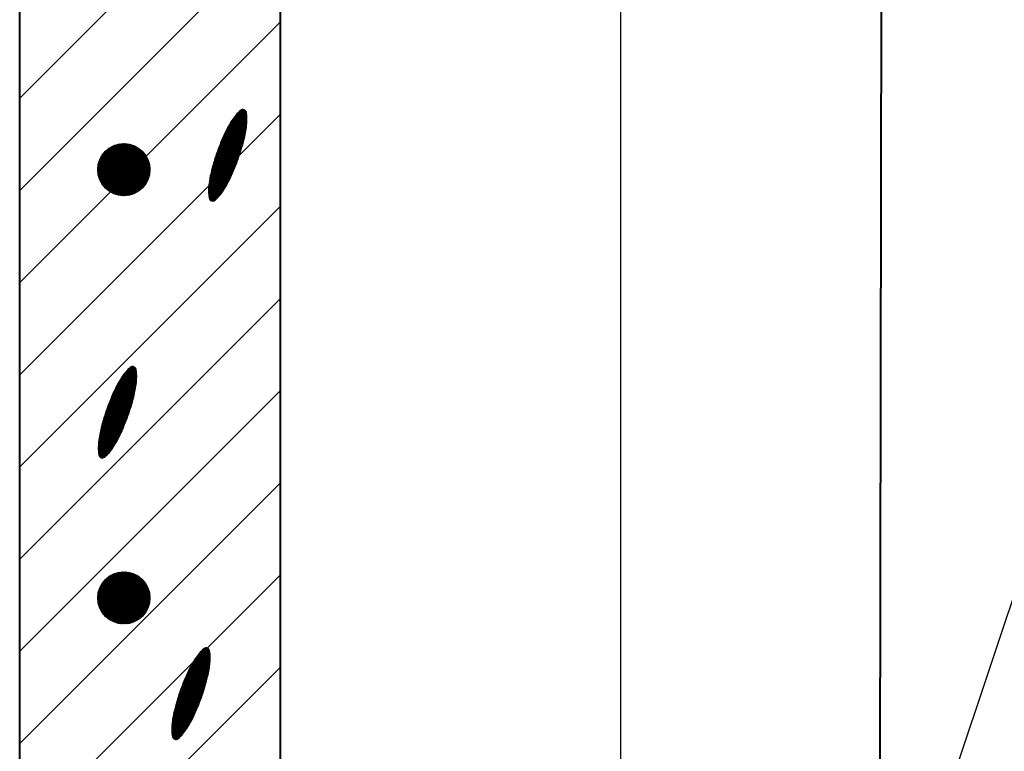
# Model space of a CAD drawing. Header units: millimetres. Extents: x -3143211 to -2549809, y 1060331 to 1341741.
# Tile 69 of 131: x -3019046 to -3016327, y 1101747 to 1103767. Entities that reach past the tile are written whole.
import ezdxf

# ---------------------------------------------------------------- set-up
doc = ezdxf.new("R2010")
doc.units = ezdxf.units.MM
for name, color, linetype in [('8', 2, 'Continuous'), ('PUMP', 1, 'Continuous'), ('размер', 34, 'Continuous')]:
    doc.layers.add(name, color=color, linetype=linetype)

msp = doc.modelspace()

# ---------------------------------------------------------------- linework, layer by layer
at = {"lineweight": 40}
for p, q in [((-3016670.75483, 1100743.81797), (-3016661.20286, 1107834.52824)), ((-3018326.40657, 1099779.09826), (-3018326.40657, 1107123.09826)), ((-3019046.40657, 1099779.09826), (-3019046.40657, 1104545.53908))]:
    msp.add_line(p, q, dxfattribs=at)
at = {"color": 188}
for p, q in [((-3019046.40657, 1103550.47052), (-3018326.40657, 1104270.47052)), ((-3019046.40657, 1103295.91208), (-3018326.40657, 1104015.91208)), ((-3019046.40657, 1103041.35364), (-3018326.40657, 1103761.35364)), ((-3018418.8694, 1103496.00325), (-3018443.1939, 1103510.58855)), ((-3018418.98304, 1103498.17017), (-3018441.88422, 1103511.90203)), ((-3018419.13445, 1103500.35975), (-3018440.55121, 1103513.20153)), ((-3018419.325, 1103502.57279), (-3018439.19462, 1103514.48688)), ((-3018419.55614, 1103504.81017), (-3018437.81416, 1103515.75792)), ((-3018419.82948, 1103507.07285), (-3018436.40754, 1103517.01328)), ((-3018420.14675, 1103509.36187), (-3018434.77443, 1103518.13283)), ((-3018420.52927, 1103511.69002), (-3018432.68404, 1103518.97819)), ((-3018421.6, 1103514.43083), (-3018429.762, 1103519.32488)), ((-3019046.40657, 1102786.7952), (-3018326.40657, 1103506.7952)), ((-3018422.11403, 1103458.07186), (-3018463.97074, 1103483.16972)), ((-3018421.78653, 1103459.97427), (-3018463.03372, 1103484.70665)), ((-3018421.47022, 1103461.88339), (-3018462.08765, 1103486.23815)), ((-3018421.16519, 1103463.79927), (-3018461.13253, 1103487.76424)), ((-3018420.87151, 1103465.72197), (-3018460.16833, 1103489.28487)), ((-3018420.58929, 1103467.65153), (-3018459.18798, 1103490.79583)), ((-3018420.31861, 1103469.58801), (-3018458.18637, 1103492.29403)), ((-3018420.05956, 1103471.53147), (-3018457.16346, 1103493.77947)), ((-3018419.81225, 1103473.48196), (-3018456.11919, 1103495.2521)), ((-3018419.57808, 1103475.44033), (-3018455.0535, 1103496.71188)), ((-3018419.3692, 1103477.41387), (-3018453.96631, 1103498.15877)), ((-3018419.18904, 1103479.40463), (-3018452.85751, 1103499.5927)), ((-3018419.03824, 1103481.41299), (-3018451.72701, 1103501.01363)), ((-3018418.91749, 1103483.43938), (-3018450.57469, 1103502.42146)), ((-3018418.82753, 1103485.48422), (-3018449.4004, 1103503.81613)), ((-3018418.76915, 1103487.548), (-3018448.20401, 1103505.19754)), ((-3018418.7432, 1103489.63122), (-3018446.98535, 1103506.5656)), ((-3018418.75058, 1103491.73443), (-3018445.74425, 1103507.9202)), ((-3018418.79229, 1103493.85823), (-3018444.4805, 1103509.26123)), ((-3018429.26761, 1103426.6819), (-3018478.51437, 1103456.21093)), ((-3018428.78126, 1103428.48906), (-3018477.73164, 1103457.84038)), ((-3018428.30025, 1103430.29943), (-3018476.93975, 1103459.46433)), ((-3018427.8246, 1103432.113), (-3018476.13873, 1103461.08282)), ((-3018427.35432, 1103433.9298), (-3018475.32858, 1103462.69583)), ((-3018426.88952, 1103435.74989), (-3018474.50933, 1103464.30338)), ((-3018426.43346, 1103437.57521), (-3018473.68098, 1103465.90547)), ((-3018425.98775, 1103439.40674), (-3018472.84353, 1103467.50211)), ((-3018425.55245, 1103441.24452), (-3018471.99701, 1103469.09331)), ((-3018425.12763, 1103443.08857), (-3018471.14142, 1103470.67907)), ((-3018424.71334, 1103444.93895), (-3018470.27676, 1103472.25939)), ((-3018424.30966, 1103446.79568), (-3018469.40304, 1103473.83428)), ((-3018423.91664, 1103448.6588), (-3018468.52027, 1103475.40375)), ((-3018423.53436, 1103450.52836), (-3018467.62845, 1103476.96779)), ((-3018423.16288, 1103452.40441), (-3018466.72759, 1103478.5264)), ((-3018422.80228, 1103454.28697), (-3018465.81768, 1103480.07959)), ((-3018422.45264, 1103456.17611), (-3018464.89873, 1103481.62736)), ((-3018438.33945, 1103396.44215), (-3018490.95333, 1103427.99015)), ((-3018437.76435, 1103398.1961), (-3018490.26082, 1103429.6737)), ((-3018437.19438, 1103399.95312), (-3018489.56341, 1103431.35431)), ((-3018436.62954, 1103401.71322), (-3018488.8611, 1103433.03198)), ((-3018436.06985, 1103403.47641), (-3018488.1539, 1103434.70672)), ((-3018435.51531, 1103405.24269), (-3018487.44181, 1103436.37852)), ((-3018434.96595, 1103407.01206), (-3018486.72485, 1103438.04741)), ((-3018434.42176, 1103408.78455), (-3018486.00301, 1103439.71337)), ((-3018433.88277, 1103410.56014), (-3018485.2763, 1103441.37641)), ((-3018433.34898, 1103412.33886), (-3018484.54473, 1103443.03653)), ((-3018432.82041, 1103414.12071), (-3018483.80831, 1103444.69375)), ((-3018432.29707, 1103415.90569), (-3018483.06703, 1103446.34806)), ((-3018431.77897, 1103417.69382), (-3018482.32091, 1103447.99946)), ((-3018431.26613, 1103419.4851), (-3018481.56996, 1103449.64796)), ((-3018430.75856, 1103421.27954), (-3018480.81416, 1103451.29356)), ((-3018430.25628, 1103423.07714), (-3018480.05354, 1103452.93627)), ((-3018429.75929, 1103424.87793), (-3018479.28795, 1103454.57599)), ((-3018830.83207, 1103353.39937), (-3018759.04915, 1103425.1823)), ((-3018830.79589, 1103350.88997), (-3018756.53975, 1103425.14611)), ((-3018830.77726, 1103355.99976), (-3018761.64954, 1103425.12749)), ((-3018830.67753, 1103348.46275), (-3018754.11252, 1103425.02775)), ((-3018830.62053, 1103358.70208), (-3018764.35186, 1103424.97075)), ((-3018830.48423, 1103346.11046), (-3018751.76024, 1103424.83445)), ((-3018830.34803, 1103361.52017), (-3018767.16994, 1103424.69825)), ((-3018830.22199, 1103343.82711), (-3018749.47689, 1103424.57222)), ((-3018829.94183, 1103364.47195), (-3018770.12173, 1103424.29205)), ((-3018829.89589, 1103341.60763), (-3018747.25741, 1103424.24611)), ((-3018829.51021, 1103339.44773), (-3018745.09751, 1103423.86043)), ((-3018829.37795, 1103367.58142), (-3018773.23119, 1103423.72817)), ((-3018829.06864, 1103337.34372), (-3018742.99349, 1103423.41886)), ((-3018828.62306, 1103370.88189), (-3018776.53167, 1103422.97328)), ((-3018828.57435, 1103335.29241), (-3018740.94219, 1103422.92458)), ((-3018828.03013, 1103333.29106), (-3018738.94083, 1103422.38035)), ((-3018827.62833, 1103374.4222), (-3018780.07198, 1103421.97855)), ((-3018827.43837, 1103331.33723), (-3018736.98701, 1103421.78859)), ((-3018826.80119, 1103329.42882), (-3018735.0786, 1103421.15142)), ((-3018826.31693, 1103378.27918), (-3018783.92896, 1103420.66716)), ((-3018826.12047, 1103327.56396), (-3018733.21374, 1103420.47069)), ((-3018825.39784, 1103325.74101), (-3018731.39078, 1103419.74806)), ((-3018824.63476, 1103323.9585), (-3018729.60828, 1103418.98498)), ((-3018824.55417, 1103382.58753), (-3018788.23731, 1103418.90439)), ((-3018823.83252, 1103322.21516), (-3018727.86493, 1103418.18275)), ((-3018822.99227, 1103320.50983), (-3018726.1596, 1103417.34249)), ((-3018822.115, 1103318.84151), (-3018724.49128, 1103416.46523)), ((-3018822.05714, 1103387.63015), (-3018793.27992, 1103416.40737)), ((-3018821.20162, 1103317.2093), (-3018722.85908, 1103415.55185)), ((-3018820.25292, 1103315.61242), (-3018721.2622, 1103414.60314)), ((-3018819.26957, 1103314.05018), (-3018719.69996, 1103413.6198)), ((-3018818.25219, 1103312.52198), (-3018718.17175, 1103412.60242)), ((-3018817.94663, 1103394.28624), (-3018799.93601, 1103412.29686)), ((-3018817.2013, 1103311.02729), (-3018716.67707, 1103411.55152)), ((-3018816.11732, 1103309.56568), (-3018715.21546, 1103410.46755)), ((-3018815.00064, 1103308.13678), (-3018713.78655, 1103409.35087)), ((-3018813.85156, 1103306.74027), (-3018712.39005, 1103408.20178)), ((-3018812.67031, 1103305.37594), (-3018711.02571, 1103407.02054)), ((-3018811.45707, 1103304.0436), (-3018709.69337, 1103405.80729)), ((-3018810.21195, 1103302.74313), (-3018708.39291, 1103404.56217)), ((-3018808.935, 1103301.4745), (-3018707.12428, 1103403.28522)), ((-3018807.62621, 1103300.2377), (-3018705.88748, 1103401.97643)), ((-3018806.28551, 1103299.03281), (-3018704.68259, 1103400.63574)), ((-3018448.22927, 1103368.79166), (-3018501.36015, 1103400.64967)), ((-3018447.57358, 1103370.49729), (-3018500.74718, 1103402.38091)), ((-3018446.92286, 1103372.20589), (-3018500.12918, 1103404.10913)), ((-3018446.27711, 1103373.91748), (-3018499.50615, 1103405.83434)), ((-3018445.63635, 1103375.63206), (-3018498.8781, 1103407.55653)), ((-3018445.00059, 1103377.34963), (-3018498.24505, 1103409.27573)), ((-3018444.36983, 1103379.0702), (-3018497.60699, 1103410.99193)), ((-3018443.74408, 1103380.79378), (-3018496.96395, 1103412.70514)), ((-3018443.12335, 1103382.52036), (-3018496.31592, 1103414.41535)), ((-3018442.50765, 1103384.24997), (-3018495.66292, 1103416.12259)), ((-3018441.89699, 1103385.98259), (-3018495.00495, 1103417.82685)), ((-3018441.29139, 1103387.71825), (-3018494.34203, 1103419.52814)), ((-3018440.69084, 1103389.45694), (-3018493.67416, 1103421.22646)), ((-3018440.09536, 1103391.19866), (-3018493.00134, 1103422.92182)), ((-3018439.50496, 1103392.94344), (-3018492.3236, 1103424.61421)), ((-3018438.91965, 1103394.69127), (-3018491.64092, 1103426.30366)), ((-3018804.91279, 1103297.85995), (-3018703.50973, 1103399.26301)), ((-3018803.50784, 1103296.71932), (-3018702.36909, 1103397.85806)), ((-3018802.07042, 1103295.61116), (-3018701.26093, 1103396.42064)), ((-3018800.6002, 1103294.53579), (-3018700.18557, 1103394.95042)), ((-3018799.0968, 1103293.49361), (-3018699.14339, 1103393.44702)), ((-3018797.55975, 1103292.48507), (-3018698.13485, 1103391.90997)), ((-3018795.98851, 1103291.51072), (-3018697.1605, 1103390.33874)), ((-3018794.38247, 1103290.57118), (-3018696.22096, 1103388.73269)), ((-3018792.7409, 1103289.66716), (-3018695.31694, 1103387.09113)), ((-3018791.063, 1103288.79948), (-3018694.44926, 1103385.41322)), ((-3018789.34783, 1103287.96906), (-3018693.61884, 1103383.69806)), ((-3018787.59437, 1103287.17695), (-3018692.82672, 1103381.94459)), ((-3018785.80142, 1103286.42431), (-3018692.07409, 1103380.15164)), ((-3018783.96766, 1103285.71249), (-3018691.36227, 1103378.31788)), ((-3018782.09158, 1103285.04298), (-3018690.69276, 1103376.4418)), ((-3018780.17149, 1103284.41749), (-3018690.06727, 1103374.52171)), ((-3018458.65578, 1103343.56177), (-3018509.94342, 1103374.31453)), ((-3018457.92644, 1103345.22323), (-3018509.40724, 1103376.09182)), ((-3018457.20196, 1103346.88761), (-3018508.86587, 1103377.86599)), ((-3018456.48235, 1103348.5549), (-3018508.31931, 1103379.63705)), ((-3018455.76762, 1103350.22513), (-3018507.76757, 1103381.40501)), ((-3018455.05777, 1103351.89828), (-3018507.21067, 1103383.16986)), ((-3018454.35281, 1103353.57436), (-3018506.64861, 1103384.93164)), ((-3018453.65274, 1103355.25337), (-3018506.08142, 1103386.69032)), ((-3018452.95758, 1103356.93533), (-3018505.5091, 1103388.44594)), ((-3018452.26732, 1103358.62023), (-3018504.93166, 1103390.19848)), ((-3018451.58198, 1103360.30807), (-3018504.34912, 1103391.94796)), ((-3018450.90157, 1103361.99887), (-3018503.76147, 1103393.69439)), ((-3018450.22608, 1103363.69262), (-3018503.16875, 1103395.43777)), ((-3018449.55553, 1103365.38934), (-3018502.57094, 1103397.1781)), ((-3018448.88992, 1103367.08902), (-3018501.96808, 1103398.9154)), ((-3018778.20545, 1103283.83794), (-3018689.48772, 1103372.55567)), ((-3018776.19128, 1103283.30652), (-3018688.9563, 1103370.54151)), ((-3018774.12648, 1103282.82574), (-3018688.47552, 1103368.47671)), ((-3018772.00819, 1103282.39845), (-3018688.04823, 1103366.35841)), ((-3018769.83309, 1103282.02797), (-3018687.67774, 1103364.18331)), ((-3018767.59735, 1103281.71812), (-3018687.36789, 1103361.94758)), ((-3018765.2965, 1103281.47338), (-3018687.12316, 1103359.64673)), ((-3018762.92525, 1103281.29905), (-3018686.94882, 1103357.27548)), ((-3018760.4773, 1103281.20141), (-3018686.85119, 1103354.82753)), ((-3018757.94504, 1103281.18809), (-3018686.83787, 1103352.29527)), ((-3018755.31916, 1103281.26839), (-3018686.91816, 1103349.66938)), ((-3018752.58805, 1103281.45391), (-3018687.10369, 1103346.93828)), ((-3018470.30793, 1103319.06678), (-3018517.34565, 1103347.27124)), ((-3018469.47465, 1103320.66592), (-3018516.89519, 1103349.09992)), ((-3018468.65047, 1103322.27051), (-3018516.43457, 1103350.92251)), ((-3018467.83539, 1103323.88056), (-3018515.9672, 1103352.74106)), ((-3018467.02942, 1103325.49608), (-3018515.49445, 1103354.55638)), ((-3018466.23259, 1103327.11707), (-3018515.01634, 1103356.36848)), ((-3018465.44489, 1103328.74354), (-3018514.53289, 1103358.17738)), ((-3018464.66635, 1103330.37551), (-3018514.04409, 1103359.98308)), ((-3018463.8969, 1103332.01292), (-3018513.54998, 1103361.78559)), ((-3018463.13366, 1103333.65405), (-3018513.05057, 1103363.58491)), ((-3018462.37525, 1103335.29809), (-3018512.54586, 1103365.38107)), ((-3018461.62167, 1103336.94501), (-3018512.03587, 1103367.17406)), ((-3018460.87293, 1103338.59484), (-3018511.52062, 1103368.96389)), ((-3018460.12903, 1103340.24758), (-3018511.00012, 1103370.75058)), ((-3018459.38998, 1103341.90322), (-3018510.47438, 1103372.53412)), ((-3018749.73695, 1103281.75943), (-3018687.4092, 1103344.08718)), ((-3018746.74657, 1103282.20423), (-3018687.854, 1103341.09679)), ((-3018743.59088, 1103282.81433), (-3018688.46411, 1103337.9411)), ((-3018740.23325, 1103283.62637), (-3018689.27615, 1103334.58348)), ((-3018736.61917, 1103284.69487), (-3018690.34464, 1103330.9694)), ((-3018732.66076, 1103286.1077), (-3018691.75748, 1103327.01098)), ((-3018728.19802, 1103288.02486), (-3018693.67463, 1103322.54824)), ((-3018483.89649, 1103295.73289), (-3018522.81917, 1103319.07146)), ((-3018482.92503, 1103297.24917), (-3018522.53169, 1103320.99787)), ((-3018481.96501, 1103298.77232), (-3018522.2328, 1103322.91743)), ((-3018481.01405, 1103300.30089), (-3018521.92258, 1103324.83021)), ((-3018480.07212, 1103301.83489), (-3018521.60114, 1103326.73625)), ((-3018479.13923, 1103303.3743), (-3018521.26853, 1103328.6356)), ((-3018478.21539, 1103304.91914), (-3018520.92486, 1103330.52832)), ((-3018477.30059, 1103306.46939), (-3018520.57019, 1103332.41444)), ((-3018476.39482, 1103308.02507), (-3018520.20459, 1103334.29401)), ((-3018475.4981, 1103309.58617), (-3018519.82816, 1103336.16707)), ((-3018474.61043, 1103311.15269), (-3018519.44095, 1103338.03368)), ((-3018473.73181, 1103312.72464), (-3018519.04303, 1103339.89387)), ((-3018472.86224, 1103314.30202), (-3018518.63448, 1103341.74768)), ((-3018472.00173, 1103315.88484), (-3018518.21535, 1103343.59516)), ((-3018471.1503, 1103317.47309), (-3018517.78572, 1103345.43633)), ((-3018722.87045, 1103290.80684), (-3018696.45662, 1103317.22067)), ((-3018715.29284, 1103295.83886), (-3018701.48864, 1103309.64307)), ((-3018497.22057, 1103278.53677), (-3018524.79336, 1103295.0698)), ((-3018495.98977, 1103279.89755), (-3018524.78535, 1103297.16378)), ((-3018498.47391, 1103277.18951), (-3018524.76751, 1103292.95551)), ((-3018494.78133, 1103281.27174), (-3018524.74443, 1103299.23802)), ((-3018493.59509, 1103282.65924), (-3018524.67147, 1103301.29306)), ((-3018492.43089, 1103284.05996), (-3018524.56731, 1103303.32939)), ((-3018491.28858, 1103285.4738), (-3018524.4327, 1103305.34746)), ((-3018490.16805, 1103286.90069), (-3018524.26837, 1103307.34771)), ((-3018489.06916, 1103288.34057), (-3018524.07497, 1103309.33053)), ((-3018487.99183, 1103289.79337), (-3018523.85316, 1103311.29631)), ((-3018486.93597, 1103291.25905), (-3018523.61224, 1103313.25064)), ((-3018485.9015, 1103292.73755), (-3018523.35954, 1103315.1979)), ((-3018484.88835, 1103294.22884), (-3018523.09515, 1103317.13816)), ((-3018499.75002, 1103275.85589), (-3018524.70676, 1103290.8203)), ((-3018501.04909, 1103274.53605), (-3018524.61001, 1103288.6635)), ((-3018502.37137, 1103273.23012), (-3018524.47607, 1103286.4844)), ((-3018503.71712, 1103271.93827), (-3018524.30363, 1103284.28222)), ((-3018505.08661, 1103270.66065), (-3018524.09128, 1103282.05611)), ((-3018506.48013, 1103269.39744), (-3018523.83749, 1103279.80514)), ((-3018507.96638, 1103268.18983), (-3018523.54058, 1103277.52833)), ((-3018509.82453, 1103267.20521), (-3018523.19872, 1103275.22456)), ((-3018512.27949, 1103266.57846), (-3018522.58285, 1103272.75649)), ((-3018516.43912, 1103266.97384), (-3018520.27453, 1103269.27361)), ((-3019046.40657, 1102532.23676), (-3018326.40657, 1103252.23676)), ((-3019046.40657, 1102277.67831), (-3018326.40657, 1102997.67831)), ((-3018723.65595, 1102790.67156), (-3018745.0727, 1102803.51334)), ((-3018723.84649, 1102792.8846), (-3018743.71611, 1102804.7987)), ((-3018724.07764, 1102795.12198), (-3018742.33565, 1102806.06974)), ((-3018724.35097, 1102797.38466), (-3018740.92903, 1102807.32509)), ((-3018724.66824, 1102799.67369), (-3018739.29592, 1102808.44465)), ((-3018725.05076, 1102802.00183), (-3018737.20553, 1102809.29)), ((-3018726.12149, 1102804.74265), (-3018734.28349, 1102809.63669)), ((-3018725.99171, 1102752.1952), (-3018766.60914, 1102776.54997)), ((-3018725.68668, 1102754.11109), (-3018765.65403, 1102778.07605)), ((-3018725.39301, 1102756.03378), (-3018764.68982, 1102779.59669)), ((-3018725.11078, 1102757.96334), (-3018763.70947, 1102781.10764)), ((-3018724.8401, 1102759.89982), (-3018762.70786, 1102782.60585)), ((-3018724.58106, 1102761.84328), (-3018761.68495, 1102784.09128)), ((-3018724.33374, 1102763.79377), (-3018760.64068, 1102785.56391)), ((-3018724.09957, 1102765.75214), (-3018759.57499, 1102787.02369)), ((-3018723.89069, 1102767.72568), (-3018758.4878, 1102788.47058)), ((-3018723.71053, 1102769.71644), (-3018757.379, 1102789.90452)), ((-3018723.55973, 1102771.72481), (-3018756.2485, 1102791.32544)), ((-3018723.43899, 1102773.75119), (-3018755.09618, 1102792.73328)), ((-3018723.34903, 1102775.79603), (-3018753.9219, 1102794.12794)), ((-3018723.29064, 1102777.85981), (-3018752.72551, 1102795.50936)), ((-3018723.26469, 1102779.94303), (-3018751.50685, 1102796.87742)), ((-3018723.27207, 1102782.04625), (-3018750.26574, 1102798.23202)), ((-3018723.31379, 1102784.17004), (-3018749.00199, 1102799.57304)), ((-3018723.39089, 1102786.31506), (-3018747.71539, 1102800.90036)), ((-3018723.50453, 1102788.48198), (-3018746.40571, 1102802.21384)), ((-3018733.30275, 1102718.80088), (-3018782.25313, 1102748.15219)), ((-3018732.82175, 1102720.61124), (-3018781.46124, 1102749.77615)), ((-3018732.34609, 1102722.42482), (-3018780.66022, 1102751.39463)), ((-3018731.87581, 1102724.24162), (-3018779.85008, 1102753.00764)), ((-3018731.41101, 1102726.0617), (-3018779.03082, 1102754.61519)), ((-3018730.95495, 1102727.88703), (-3018778.20247, 1102756.21728)), ((-3018730.50924, 1102729.71856), (-3018777.36503, 1102757.81393)), ((-3018730.07395, 1102731.55633), (-3018776.5185, 1102759.40512)), ((-3018729.64912, 1102733.40039), (-3018775.66291, 1102760.99088)), ((-3018729.23484, 1102735.25076), (-3018774.79825, 1102762.57121)), ((-3018728.83115, 1102737.10749), (-3018773.92453, 1102764.1461)), ((-3018728.43813, 1102738.97062), (-3018773.04176, 1102765.71556)), ((-3018728.05585, 1102740.84018), (-3018772.14994, 1102767.2796)), ((-3018727.68437, 1102742.71622), (-3018771.24908, 1102768.83821)), ((-3018727.32378, 1102744.59879), (-3018770.33917, 1102770.39141)), ((-3018726.97413, 1102746.48792), (-3018769.42022, 1102771.93918)), ((-3018726.63552, 1102748.38367), (-3018768.49224, 1102773.48153)), ((-3018726.30802, 1102750.28608), (-3018767.55521, 1102775.01846)), ((-3019046.40657, 1102023.11987), (-3018326.40657, 1102743.11987)), ((-3018741.71587, 1102690.26494), (-3018794.0849, 1102721.66612)), ((-3018741.15103, 1102692.02504), (-3018793.38259, 1102723.34379)), ((-3018740.59134, 1102693.78822), (-3018792.67539, 1102725.01853)), ((-3018740.0368, 1102695.5545), (-3018791.96331, 1102726.69034)), ((-3018739.48744, 1102697.32388), (-3018791.24634, 1102728.35922)), ((-3018738.94325, 1102699.09636), (-3018790.5245, 1102730.02518)), ((-3018738.40426, 1102700.87196), (-3018789.79779, 1102731.68822)), ((-3018737.87047, 1102702.65067), (-3018789.06622, 1102733.34835)), ((-3018737.3419, 1102704.43252), (-3018788.3298, 1102735.00556)), ((-3018736.81856, 1102706.2175), (-3018787.58853, 1102736.65987)), ((-3018736.30046, 1102708.00563), (-3018786.84241, 1102738.31127)), ((-3018735.78762, 1102709.79691), (-3018786.09145, 1102739.95977)), ((-3018735.28005, 1102711.59135), (-3018785.33566, 1102741.60537)), ((-3018734.77777, 1102713.38896), (-3018784.57503, 1102743.24808)), ((-3018734.28078, 1102715.18974), (-3018783.80944, 1102744.8878)), ((-3018733.7891, 1102716.99371), (-3018783.03587, 1102746.52274)), ((-3018751.44435, 1102662.51771), (-3018804.65067, 1102694.42094)), ((-3018750.79861, 1102664.22929), (-3018804.02764, 1102696.14615)), ((-3018750.15785, 1102665.94387), (-3018803.39959, 1102697.86835)), ((-3018749.52208, 1102667.66144), (-3018802.76654, 1102699.58754)), ((-3018748.89132, 1102669.38201), (-3018802.12848, 1102701.30374)), ((-3018748.26557, 1102671.10559), (-3018801.48544, 1102703.01695)), ((-3018747.64484, 1102672.83218), (-3018800.83741, 1102704.72717)), ((-3018747.02914, 1102674.56178), (-3018800.18441, 1102706.43441)), ((-3018746.41849, 1102676.29441), (-3018799.52645, 1102708.13867)), ((-3018745.81288, 1102678.03006), (-3018798.86352, 1102709.83995)), ((-3018745.21233, 1102679.76875), (-3018798.19565, 1102711.53827)), ((-3018744.61685, 1102681.51048), (-3018797.52284, 1102713.23363)), ((-3018744.02645, 1102683.25525), (-3018796.84509, 1102714.92603)), ((-3018743.44115, 1102685.00308), (-3018796.16242, 1102716.61547)), ((-3018742.86094, 1102686.75396), (-3018795.47482, 1102718.30197)), ((-3018742.28584, 1102688.50791), (-3018794.78232, 1102719.98552)), ((-3018761.72345, 1102637.19942), (-3018813.38736, 1102668.1778)), ((-3018761.00384, 1102638.86672), (-3018812.8408, 1102669.94886)), ((-3018760.28911, 1102640.53694), (-3018812.28906, 1102671.71682)), ((-3018759.57926, 1102642.21009), (-3018811.73216, 1102673.48168)), ((-3018758.8743, 1102643.88617), (-3018811.17011, 1102675.24345)), ((-3018758.17424, 1102645.56519), (-3018810.60291, 1102677.00214)), ((-3018757.47907, 1102647.24714), (-3018810.03059, 1102678.75775)), ((-3018756.78882, 1102648.93204), (-3018809.45315, 1102680.5103)), ((-3018756.10348, 1102650.61989), (-3018808.87061, 1102682.25978)), ((-3018755.42306, 1102652.31068), (-3018808.28297, 1102684.00621)), ((-3018754.74757, 1102654.00444), (-3018807.69024, 1102685.74958)), ((-3018754.07702, 1102655.70115), (-3018807.09244, 1102687.48992)), ((-3018753.41142, 1102657.40083), (-3018806.48957, 1102689.22721)), ((-3018752.75077, 1102659.10348), (-3018805.88164, 1102690.96148)), ((-3018752.09507, 1102660.8091), (-3018805.26868, 1102692.69272)), ((-3018773.99615, 1102610.97773), (-3018821.41668, 1102639.41174)), ((-3018773.17196, 1102612.58233), (-3018820.95606, 1102641.23432)), ((-3018772.35688, 1102614.19238), (-3018820.48869, 1102643.05287)), ((-3018771.55091, 1102615.8079), (-3018820.01595, 1102644.86819)), ((-3018770.75408, 1102617.42889), (-3018819.53784, 1102646.68029)), ((-3018769.96638, 1102619.05536), (-3018819.05438, 1102648.48919)), ((-3018769.18784, 1102620.68732), (-3018818.56559, 1102650.29489)), ((-3018768.41839, 1102622.32473), (-3018818.07147, 1102652.0974)), ((-3018767.65515, 1102623.96587), (-3018817.57206, 1102653.89673)), ((-3018766.89674, 1102625.6099), (-3018817.06735, 1102655.69288)), ((-3018766.14316, 1102627.25683), (-3018816.55736, 1102657.48587)), ((-3018765.39442, 1102628.90666), (-3018816.04211, 1102659.27571)), ((-3018764.65052, 1102630.55939), (-3018815.52161, 1102661.06239)), ((-3018763.91147, 1102632.21503), (-3018814.99587, 1102662.84594)), ((-3018763.17727, 1102633.87358), (-3018814.46491, 1102664.62635)), ((-3018762.44793, 1102635.53504), (-3018813.92873, 1102666.40364)), ((-3018786.48651, 1102589.08414), (-3018826.75429, 1102613.22925)), ((-3018785.53554, 1102590.61271), (-3018826.44408, 1102615.14203)), ((-3018784.59361, 1102592.1467), (-3018826.12263, 1102617.04807)), ((-3018783.66073, 1102593.68611), (-3018825.79003, 1102618.94742)), ((-3018782.73688, 1102595.23095), (-3018825.44635, 1102620.84013)), ((-3018781.82208, 1102596.78121), (-3018825.09168, 1102622.72625)), ((-3018780.91631, 1102598.33688), (-3018824.72609, 1102624.60582)), ((-3018780.01959, 1102599.89798), (-3018824.34965, 1102626.47889)), ((-3018779.13192, 1102601.46451), (-3018823.96244, 1102628.3455)), ((-3018778.2533, 1102603.03646), (-3018823.56452, 1102630.20569)), ((-3018777.38373, 1102604.61384), (-3018823.15597, 1102632.0595)), ((-3018776.52323, 1102606.19665), (-3018822.73685, 1102633.90697)), ((-3018775.67179, 1102607.7849), (-3018822.30722, 1102635.74814)), ((-3018774.82942, 1102609.3786), (-3018821.86714, 1102637.58305)), ((-3018801.74206, 1102568.84858), (-3018829.31486, 1102585.38161)), ((-3018800.51126, 1102570.20936), (-3018829.30685, 1102587.47559)), ((-3018799.30283, 1102571.58356), (-3018829.26592, 1102589.54984)), ((-3018798.11659, 1102572.97106), (-3018829.19297, 1102591.60488)), ((-3018796.95238, 1102574.37177), (-3018829.0888, 1102593.6412)), ((-3018795.81008, 1102575.78561), (-3018828.95419, 1102595.65928)), ((-3018794.68954, 1102577.21251), (-3018828.78986, 1102597.65952)), ((-3018793.59065, 1102578.65238), (-3018828.59646, 1102599.64235)), ((-3018792.51332, 1102580.10519), (-3018828.37465, 1102601.60813)), ((-3018791.45746, 1102581.57086), (-3018828.13373, 1102603.56246)), ((-3018790.42299, 1102583.04936), (-3018827.88103, 1102605.50972)), ((-3018789.40985, 1102584.54066), (-3018827.61664, 1102607.44997)), ((-3018788.41798, 1102586.04471), (-3018827.34066, 1102609.38327)), ((-3018787.44652, 1102587.56099), (-3018827.05318, 1102611.30968)), ((-3018802.99541, 1102567.50132), (-3018829.289, 1102583.26732)), ((-3018804.27151, 1102566.16771), (-3018829.22825, 1102581.13211)), ((-3018805.57058, 1102564.84786), (-3018829.13151, 1102578.97532)), ((-3018806.89287, 1102563.54194), (-3018828.99756, 1102576.79622)), ((-3018808.23861, 1102562.25008), (-3018828.82512, 1102574.59403)), ((-3018809.6081, 1102560.97246), (-3018828.61277, 1102572.36792)), ((-3018811.00162, 1102559.70925), (-3018828.35898, 1102570.11696)), ((-3018812.48787, 1102558.50164), (-3018828.06207, 1102567.84014)), ((-3018814.34602, 1102557.51703), (-3018827.72021, 1102565.53637)), ((-3018816.80099, 1102556.89027), (-3018827.10434, 1102563.0683)), ((-3018820.96061, 1102557.28566), (-3018824.79602, 1102559.58542)), ((-3019046.40657, 1101768.56143), (-3018326.40657, 1102488.56143)), ((-3019046.40657, 1101514.00299), (-3018326.40657, 1102234.00299)), ((-3018830.83207, 1102170.58591), (-3018759.04915, 1102242.36883)), ((-3018830.79589, 1102168.07651), (-3018756.53975, 1102242.33265)), ((-3018830.77726, 1102173.1863), (-3018761.64954, 1102242.31402)), ((-3018830.67753, 1102165.64928), (-3018754.11252, 1102242.21429)), ((-3018830.62053, 1102175.88862), (-3018764.35186, 1102242.15729)), ((-3018830.48423, 1102163.297), (-3018751.76024, 1102242.02099)), ((-3018830.34803, 1102178.7067), (-3018767.16994, 1102241.88479)), ((-3018830.22199, 1102161.01365), (-3018749.47689, 1102241.75875)), ((-3018829.94183, 1102181.65849), (-3018770.12173, 1102241.47859)), ((-3018829.89589, 1102158.79417), (-3018747.25741, 1102241.43265)), ((-3018829.51021, 1102156.63426), (-3018745.09751, 1102241.04697)), ((-3018829.37795, 1102184.76795), (-3018773.23119, 1102240.91471)), ((-3018829.06864, 1102154.53025), (-3018742.99349, 1102240.60539)), ((-3018828.62306, 1102188.06843), (-3018776.53167, 1102240.15981)), ((-3018828.57435, 1102152.47895), (-3018740.94219, 1102240.11111)), ((-3018828.03013, 1102150.47759), (-3018738.94083, 1102239.56689)), ((-3018827.62833, 1102191.60874), (-3018780.07198, 1102239.16509)), ((-3018827.43837, 1102148.52377), (-3018736.98701, 1102238.97513)), ((-3018826.80119, 1102146.61536), (-3018735.0786, 1102238.33795)), ((-3018826.31693, 1102195.46572), (-3018783.92896, 1102237.85369)), ((-3018826.12047, 1102144.7505), (-3018733.21374, 1102237.65723)), ((-3018825.39784, 1102142.92754), (-3018731.39078, 1102236.9346)), ((-3018824.63476, 1102141.14504), (-3018729.60828, 1102236.17152)), ((-3018824.55417, 1102199.77407), (-3018788.23731, 1102236.09093)), ((-3018823.83252, 1102139.40169), (-3018727.86493, 1102235.36928)), ((-3018822.99227, 1102137.69636), (-3018726.1596, 1102234.52902)), ((-3018822.115, 1102136.02804), (-3018724.49128, 1102233.65176)), ((-3018822.05714, 1102204.81668), (-3018793.27992, 1102233.5939)), ((-3018821.20162, 1102134.39584), (-3018722.85908, 1102232.73838)), ((-3018820.25292, 1102132.79896), (-3018721.2622, 1102231.78968)), ((-3018819.26957, 1102131.23672), (-3018719.69996, 1102230.80633)), ((-3018818.25219, 1102129.70851), (-3018718.17175, 1102229.78895)), ((-3018817.94663, 1102211.47277), (-3018799.93601, 1102229.48339)), ((-3018817.2013, 1102128.21383), (-3018716.67707, 1102228.73805)), ((-3018816.11732, 1102126.75222), (-3018715.21546, 1102227.65408)), ((-3018815.00064, 1102125.32331), (-3018713.78655, 1102226.5374)), ((-3018813.85156, 1102123.92681), (-3018712.39005, 1102225.38832)), ((-3018812.67031, 1102122.56247), (-3018711.02571, 1102224.20707)), ((-3018811.45707, 1102121.23013), (-3018709.69337, 1102222.99383)), ((-3018810.21195, 1102119.92967), (-3018708.39291, 1102221.74871)), ((-3018808.935, 1102118.66104), (-3018707.12428, 1102220.47175)), ((-3018807.62621, 1102117.42424), (-3018705.88748, 1102219.16296)), ((-3018806.28551, 1102116.21935), (-3018704.68259, 1102217.82227)), ((-3018804.91279, 1102115.04649), (-3018703.50973, 1102216.44955)), ((-3018803.50784, 1102113.90585), (-3018702.36909, 1102215.0446)), ((-3018802.07042, 1102112.79769), (-3018701.26093, 1102213.60718)), ((-3018800.6002, 1102111.72233), (-3018700.18557, 1102212.13696)), ((-3018799.0968, 1102110.68014), (-3018699.14339, 1102210.63355)), ((-3018797.55975, 1102109.67161), (-3018698.13485, 1102209.09651)), ((-3018795.98851, 1102108.69726), (-3018697.1605, 1102207.52527)), ((-3018794.38247, 1102107.75772), (-3018696.22096, 1102205.91923)), ((-3018792.7409, 1102106.8537), (-3018695.31694, 1102204.27766)), ((-3018791.063, 1102105.98602), (-3018694.44926, 1102202.59976)), ((-3018789.34783, 1102105.1556), (-3018693.61884, 1102200.88459)), ((-3018787.59437, 1102104.36348), (-3018692.82672, 1102199.13113)), ((-3018785.80142, 1102103.61085), (-3018692.07409, 1102197.33818)), ((-3018783.96766, 1102102.89902), (-3018691.36227, 1102195.50441)), ((-3018782.09158, 1102102.22952), (-3018690.69276, 1102193.62834)), ((-3018780.17149, 1102101.60403), (-3018690.06727, 1102191.70824)), ((-3018778.20545, 1102101.02448), (-3018689.48772, 1102189.74221)), ((-3018776.19128, 1102100.49306), (-3018688.9563, 1102187.72804)), ((-3018774.12648, 1102100.01227), (-3018688.47552, 1102185.66324)), ((-3018772.00819, 1102099.58499), (-3018688.04823, 1102183.54494)), ((-3018769.83309, 1102099.2145), (-3018687.67774, 1102181.36984)), ((-3018767.59735, 1102098.90465), (-3018687.36789, 1102179.13411)), ((-3018765.2965, 1102098.65992), (-3018687.12316, 1102176.83326)), ((-3018762.92525, 1102098.48558), (-3018686.94882, 1102174.46201)), ((-3018760.4773, 1102098.38795), (-3018686.85119, 1102172.01406)), ((-3018757.94504, 1102098.37463), (-3018686.83787, 1102169.4818)), ((-3018755.31916, 1102098.45492), (-3018686.91816, 1102166.85592)), ((-3018752.58805, 1102098.64045), (-3018687.10369, 1102164.12481)), ((-3018749.73695, 1102098.94596), (-3018687.4092, 1102161.27371)), ((-3018746.74657, 1102099.39076), (-3018687.854, 1102158.28333)), ((-3018743.59088, 1102100.00087), (-3018688.46411, 1102155.12763)), ((-3018740.23325, 1102100.81291), (-3018689.27615, 1102151.77001)), ((-3018736.61917, 1102101.8814), (-3018690.34464, 1102148.15593)), ((-3018732.66076, 1102103.29424), (-3018691.75748, 1102144.19751)), ((-3018728.19802, 1102105.21139), (-3018693.67463, 1102139.73478)), ((-3018722.87045, 1102107.99338), (-3018696.45662, 1102134.4072)), ((-3018715.29284, 1102113.02539), (-3018701.48864, 1102126.8296)), ((-3018520.54572, 1101994.44775), (-3018553.23449, 1102014.04839)), ((-3018520.42497, 1101996.47414), (-3018552.08217, 1102015.45622)), ((-3018520.33501, 1101998.51898), (-3018550.90788, 1102016.85089)), ((-3018520.27663, 1102000.58276), (-3018549.71149, 1102018.2323)), ((-3018520.25067, 1102002.66598), (-3018548.49283, 1102019.60036)), ((-3018520.25806, 1102004.76919), (-3018547.25173, 1102020.95496)), ((-3018520.29977, 1102006.89299), (-3018545.98798, 1102022.29599)), ((-3018520.37688, 1102009.03801), (-3018544.70138, 1102023.62331)), ((-3018520.49052, 1102011.20493), (-3018543.3917, 1102024.93679)), ((-3018520.64193, 1102013.39451), (-3018542.05869, 1102026.23629)), ((-3018520.83248, 1102015.60755), (-3018540.7021, 1102027.52164)), ((-3018521.06362, 1102017.84493), (-3018539.32164, 1102028.79268)), ((-3018521.33696, 1102020.10761), (-3018537.91502, 1102030.04804)), ((-3018521.65423, 1102022.39663), (-3018536.28191, 1102031.16759)), ((-3018522.03675, 1102024.72478), (-3018534.19152, 1102032.01295)), ((-3018523.10748, 1102027.46559), (-3018531.26948, 1102032.35964)), ((-3018525.81714, 1101959.83044), (-3018570.91052, 1101986.86904)), ((-3018525.42412, 1101961.69356), (-3018570.02775, 1101988.43851)), ((-3018525.04184, 1101963.56313), (-3018569.13593, 1101990.00255)), ((-3018524.67036, 1101965.43917), (-3018568.23507, 1101991.56116)), ((-3018524.30976, 1101967.32173), (-3018567.32516, 1101993.11435)), ((-3018523.96012, 1101969.21087), (-3018566.40621, 1101994.66213)), ((-3018523.62151, 1101971.10662), (-3018565.47822, 1101996.20448)), ((-3018523.29401, 1101973.00903), (-3018564.5412, 1101997.74141)), ((-3018522.9777, 1101974.91815), (-3018563.59513, 1101999.27291)), ((-3018522.67267, 1101976.83403), (-3018562.64001, 1102000.799)), ((-3018522.37899, 1101978.75673), (-3018561.67581, 1102002.31964)), ((-3018522.09677, 1101980.68629), (-3018560.69546, 1102003.83059)), ((-3018521.82609, 1101982.62277), (-3018559.69385, 1102005.32879)), ((-3018521.56704, 1101984.56623), (-3018558.67094, 1102006.81423)), ((-3018521.31973, 1101986.51672), (-3018557.62667, 1102008.28686)), ((-3018521.08556, 1101988.47509), (-3018556.56098, 1102009.74664)), ((-3018520.87668, 1101990.44863), (-3018555.47378, 1102011.19353)), ((-3018520.69652, 1101992.43939), (-3018554.36499, 1102012.62746)), ((-3019046.40657, 1101259.44455), (-3018326.40657, 1101979.44455)), ((-3018533.80455, 1101928.94045), (-3018584.57451, 1101959.38282)), ((-3018533.28645, 1101930.72858), (-3018583.82839, 1101961.03422)), ((-3018532.77361, 1101932.51986), (-3018583.07744, 1101962.68272)), ((-3018532.26604, 1101934.3143), (-3018582.32164, 1101964.32832)), ((-3018531.76375, 1101936.1119), (-3018581.56102, 1101965.97103)), ((-3018531.26677, 1101937.91269), (-3018580.79543, 1101967.61075)), ((-3018530.77509, 1101939.71666), (-3018580.02185, 1101969.24569)), ((-3018530.28874, 1101941.52382), (-3018579.23912, 1101970.87514)), ((-3018529.80773, 1101943.33419), (-3018578.44723, 1101972.49909)), ((-3018529.33208, 1101945.14776), (-3018577.64621, 1101974.11758)), ((-3018528.8618, 1101946.96456), (-3018576.83606, 1101975.73059)), ((-3018528.397, 1101948.78465), (-3018576.01681, 1101977.33814)), ((-3018527.94094, 1101950.60997), (-3018575.18846, 1101978.94023)), ((-3018527.49523, 1101952.4415), (-3018574.35101, 1101980.53687)), ((-3018527.05993, 1101954.27928), (-3018573.50449, 1101982.12807)), ((-3018526.63511, 1101956.12333), (-3018572.6489, 1101983.71383)), ((-3018526.22082, 1101957.97371), (-3018571.78424, 1101985.29415)), ((-3018542.79887, 1101900.75301), (-3018595.84951, 1101932.5629)), ((-3018542.19832, 1101902.4917), (-3018595.18164, 1101934.26122)), ((-3018541.60284, 1101904.23343), (-3018594.50882, 1101935.95658)), ((-3018541.01244, 1101905.9782), (-3018593.83108, 1101937.64897)), ((-3018540.42713, 1101907.72603), (-3018593.1484, 1101939.33842)), ((-3018539.84693, 1101909.47691), (-3018592.46081, 1101941.02491)), ((-3018539.27183, 1101911.23086), (-3018591.7683, 1101942.70846)), ((-3018538.70186, 1101912.98788), (-3018591.07089, 1101944.38907)), ((-3018538.13702, 1101914.74798), (-3018590.36858, 1101946.06674)), ((-3018537.57733, 1101916.51117), (-3018589.66138, 1101947.74148)), ((-3018537.02279, 1101918.27745), (-3018588.94929, 1101949.41329)), ((-3018536.47342, 1101920.04682), (-3018588.23233, 1101951.08217)), ((-3018535.92924, 1101921.81931), (-3018587.51049, 1101952.74813)), ((-3018535.39024, 1101923.5949), (-3018586.78378, 1101954.41117)), ((-3018534.85646, 1101925.37362), (-3018586.05221, 1101956.0713)), ((-3018534.32789, 1101927.15547), (-3018585.31579, 1101957.72851)), ((-3018552.40905, 1101875.03363), (-3018605.26895, 1101906.72915)), ((-3018551.73356, 1101876.72738), (-3018604.67623, 1101908.47253)), ((-3018551.06301, 1101878.4241), (-3018604.07842, 1101910.21286)), ((-3018550.3974, 1101880.12378), (-3018603.47556, 1101911.95016)), ((-3018549.73675, 1101881.82643), (-3018602.86763, 1101913.68443)), ((-3018549.08106, 1101883.53205), (-3018602.25466, 1101915.41567)), ((-3018548.43034, 1101885.24065), (-3018601.63666, 1101917.14389)), ((-3018547.78459, 1101886.95224), (-3018601.01363, 1101918.8691)), ((-3018547.14383, 1101888.66682), (-3018600.38558, 1101920.5913)), ((-3018546.50807, 1101890.38439), (-3018599.75253, 1101922.31049)), ((-3018545.87731, 1101892.10496), (-3018599.11447, 1101924.02669)), ((-3018545.25156, 1101893.82854), (-3018598.47143, 1101925.7399)), ((-3018544.63083, 1101895.55512), (-3018597.8234, 1101927.45012)), ((-3018544.01513, 1101897.28473), (-3018597.1704, 1101929.15735)), ((-3018543.40447, 1101899.01735), (-3018596.51243, 1101930.86161)), ((-3018563.88273, 1101848.33285), (-3018614.05334, 1101878.41583)), ((-3018563.12915, 1101849.97978), (-3018613.54335, 1101880.20882)), ((-3018562.38041, 1101851.6296), (-3018613.0281, 1101881.99865)), ((-3018561.63651, 1101853.28234), (-3018612.5076, 1101883.78534)), ((-3018560.89746, 1101854.93798), (-3018611.98186, 1101885.56888)), ((-3018560.16326, 1101856.59653), (-3018611.4509, 1101887.3493)), ((-3018559.43392, 1101858.25799), (-3018610.91472, 1101889.12658)), ((-3018558.70944, 1101859.92237), (-3018610.37335, 1101890.90075)), ((-3018557.98983, 1101861.58966), (-3018609.82678, 1101892.67181)), ((-3018557.2751, 1101863.25989), (-3018609.27505, 1101894.43977)), ((-3018556.56525, 1101864.93304), (-3018608.71815, 1101896.20463)), ((-3018555.86029, 1101866.60912), (-3018608.15609, 1101897.9664)), ((-3018555.16022, 1101868.28813), (-3018607.5889, 1101899.72508)), ((-3018554.46506, 1101869.97009), (-3018607.01658, 1101901.4807)), ((-3018553.7748, 1101871.65499), (-3018606.43914, 1101903.23324)), ((-3018553.08946, 1101873.34283), (-3018605.8566, 1101904.98273)), ((-3018576.11791, 1101824.18745), (-3018620.94843, 1101851.06844)), ((-3018575.23929, 1101825.7594), (-3018620.55051, 1101852.92863)), ((-3018574.36972, 1101827.33678), (-3018620.14196, 1101854.78244)), ((-3018573.50921, 1101828.9196), (-3018619.72283, 1101856.62992)), ((-3018572.65778, 1101830.50785), (-3018619.2932, 1101858.47109)), ((-3018571.81541, 1101832.10154), (-3018618.85313, 1101860.306)), ((-3018570.98213, 1101833.70068), (-3018618.40267, 1101862.13468)), ((-3018570.15795, 1101835.30527), (-3018617.94204, 1101863.95727)), ((-3018569.34287, 1101836.91533), (-3018617.47468, 1101865.77582)), ((-3018568.5369, 1101838.53084), (-3018617.00193, 1101867.59114)), ((-3018567.74006, 1101840.15183), (-3018616.52382, 1101869.40324)), ((-3018566.95237, 1101841.7783), (-3018616.04037, 1101871.21214)), ((-3018566.17383, 1101843.41027), (-3018615.55157, 1101873.01784)), ((-3018565.40437, 1101845.04768), (-3018615.05746, 1101874.82035)), ((-3018564.64114, 1101846.68881), (-3018614.55805, 1101876.61967)), ((-3018589.49931, 1101802.82813), (-3018625.36064, 1101824.33108)), ((-3018588.44345, 1101804.29381), (-3018625.11972, 1101826.2854)), ((-3018587.40898, 1101805.77231), (-3018624.86702, 1101828.23266)), ((-3018586.39583, 1101807.2636), (-3018624.60263, 1101830.17292)), ((-3018585.40397, 1101808.76765), (-3018624.32665, 1101832.10622)), ((-3018584.43251, 1101810.28393), (-3018624.03917, 1101834.03263)), ((-3018583.47249, 1101811.80708), (-3018623.74028, 1101835.95219)), ((-3018582.52152, 1101813.33565), (-3018623.43006, 1101837.86497)), ((-3018581.5796, 1101814.86965), (-3018623.10862, 1101839.77101)), ((-3018580.64671, 1101816.40906), (-3018622.77601, 1101841.67036)), ((-3018579.72287, 1101817.9539), (-3018622.43234, 1101843.56308)), ((-3018578.80806, 1101819.50415), (-3018622.07767, 1101845.4492)), ((-3018577.9023, 1101821.05983), (-3018621.71207, 1101847.32877)), ((-3018577.00558, 1101822.62093), (-3018621.33564, 1101849.20184)), ((-3018598.72804, 1101791.57153), (-3018626.30084, 1101808.10456)), ((-3018597.49725, 1101792.93231), (-3018626.29283, 1101810.19854)), ((-3018599.98139, 1101790.22427), (-3018626.27499, 1101805.99027)), ((-3018596.28881, 1101794.3065), (-3018626.25191, 1101812.27278)), ((-3018601.25749, 1101788.89065), (-3018626.21424, 1101803.85506)), ((-3018595.10257, 1101795.694), (-3018626.17895, 1101814.32782)), ((-3018602.55657, 1101787.57081), (-3018626.11749, 1101801.69826)), ((-3018593.93837, 1101797.09472), (-3018626.07479, 1101816.36415)), ((-3018603.87885, 1101786.26488), (-3018625.98355, 1101799.51916)), ((-3018592.79606, 1101798.50856), (-3018625.94018, 1101818.38222)), ((-3018605.2246, 1101784.97303), (-3018625.81111, 1101797.31698)), ((-3018591.67553, 1101799.93545), (-3018625.77585, 1101820.38247)), ((-3018590.57664, 1101801.37533), (-3018625.58245, 1101822.36529)), ((-3018606.59409, 1101783.69541), (-3018625.59876, 1101795.09087)), ((-3018607.98761, 1101782.4322), (-3018625.34497, 1101792.83991)), ((-3018609.47386, 1101781.22459), (-3018625.04806, 1101790.56309)), ((-3018611.33201, 1101780.23997), (-3018624.7062, 1101788.25932)), ((-3018613.78697, 1101779.61322), (-3018624.09033, 1101785.79125)), ((-3018617.9466, 1101780.0086), (-3018621.78201, 1101782.30837))]:
    msp.add_line(p, q, dxfattribs=at)
at = {"layer": '8', "color": 188}
for centre in [(-3018758.8324, 1103353.18262), (-3018758.8324, 1102170.36916)]:
    msp.add_circle(centre, 72, dxfattribs=at)
for centre, radius, start, end in [((-3018349.72366, 1103418.69861), 131.0742, 131.49688885, 147.48478058), ((-3018430.08235, 1103509.53754), 9.79258, 70.33034797, 131.49688885), ((-3018430.08235, 1103509.53754), 9.79258, 9.16380704, 70.33034797), ((-3018549.81606, 1103490.22252), 131.0742, 353.17591533, 9.16380704), ((-3018201.05286, 1103323.92935), 307.38137, 147.48478058, 154.93456893), ((-3018724.87421, 1103511.17158), 307.38137, 345.72612698, 353.17591533), ((-3017949.07823, 1103206.08114), 585.55293, 154.93456893, 160.33034795), ((-3018994.45813, 1103579.75675), 585.55293, 340.33034795, 345.72612698), ((-3017949.07823, 1103206.08114), 585.55293, 160.33034795, 165.72612698), ((-3018994.45813, 1103579.75675), 585.55293, 334.93456893, 340.33034795), ((-3018218.66215, 1103274.66631), 307.38137, 165.72612698, 173.17591533), ((-3018742.4835, 1103461.90854), 307.38137, 327.48478058, 334.93456893), ((-3018393.7203, 1103295.61537), 131.0742, 173.17591533, 189.16380704), ((-3018593.8127, 1103367.13927), 131.0742, 311.49688885, 327.48478058), ((-3018513.45401, 1103276.30035), 9.79258, 189.16380704, 250.33034797), ((-3018513.45401, 1103276.30035), 9.79258, 250.33034797, 311.49688885), ((-3018654.24515, 1102709.01043), 131.0742, 131.49688885, 147.48478058), ((-3018734.60385, 1102799.84935), 9.79258, 70.33034797, 131.49688885), ((-3018734.60385, 1102799.84935), 9.79258, 9.16380704, 70.33034797), ((-3018505.57436, 1102614.24116), 307.38137, 147.48478058, 154.93456893), ((-3018854.33755, 1102780.53433), 131.0742, 353.17591533, 9.16380704), ((-3019029.3957, 1102801.48339), 307.38137, 345.72612698, 353.17591533), ((-3018253.59972, 1102496.39295), 585.55293, 154.93456893, 160.33034795), ((-3019298.97962, 1102870.06857), 585.55293, 340.33034795, 345.72612698), ((-3018253.59972, 1102496.39295), 585.55293, 160.33034795, 165.72612698), ((-3019298.97962, 1102870.06857), 585.55293, 334.93456893, 340.33034795), ((-3018523.18364, 1102564.97813), 307.38137, 165.72612698, 173.17591533), ((-3019047.00499, 1102752.22036), 307.38137, 327.48478058, 334.93456893), ((-3018698.24179, 1102585.92718), 131.0742, 173.17591533, 189.16380704), ((-3018898.3342, 1102657.45109), 131.0742, 311.49688885, 327.48478058), ((-3018817.9755, 1102566.61217), 9.79258, 189.16380704, 250.33034797), ((-3018817.9755, 1102566.61217), 9.79258, 250.33034797, 311.49688885), ((-3018451.23114, 1101931.73338), 131.0742, 131.49688885, 147.48478058), ((-3018531.58983, 1102022.5723), 9.79258, 70.33034797, 131.49688885), ((-3018531.58983, 1102022.5723), 9.79258, 9.16380704, 70.33034797), ((-3018651.32354, 1102003.25728), 131.0742, 353.17591533, 9.16380704), ((-3018302.56034, 1101836.96411), 307.38137, 147.48478058, 154.93456893), ((-3018826.38169, 1102024.20634), 307.38137, 345.72612698, 353.17591533), ((-3018050.58571, 1101719.1159), 585.55293, 154.93456893, 160.33034795), ((-3019095.96561, 1102092.79151), 585.55293, 340.33034795, 345.72612698), ((-3018050.58571, 1101719.1159), 585.55293, 160.33034795, 165.72612698), ((-3019095.96561, 1102092.79151), 585.55293, 334.93456893, 340.33034795), ((-3018320.16963, 1101787.70107), 307.38137, 165.72612698, 173.17591533), ((-3018495.22778, 1101808.65013), 131.0742, 173.17591533, 189.16380704), ((-3018843.99098, 1101974.9433), 307.38137, 327.48478058, 334.93456893), ((-3018695.32018, 1101880.17404), 131.0742, 311.49688885, 327.48478058), ((-3018614.96149, 1101789.33511), 9.79258, 189.16380704, 250.33034797), ((-3018614.96149, 1101789.33511), 9.79258, 250.33034797, 311.49688885)]:
    msp.add_arc(centre, radius, start, end, dxfattribs=at)
at = {"layer": 'PUMP', "color": 188}
msp.add_line((-3016644.45326, 1101145.53506), (-3015977.76331, 1103143.17933), dxfattribs=at)
at = {"layer": 'размер', "color": 188}
msp.add_line((-3017387.28321, 1109081.83963), (-3017387.28321, 1099779.09826), dxfattribs=at)

doc.saveas('drawing.dxf')
